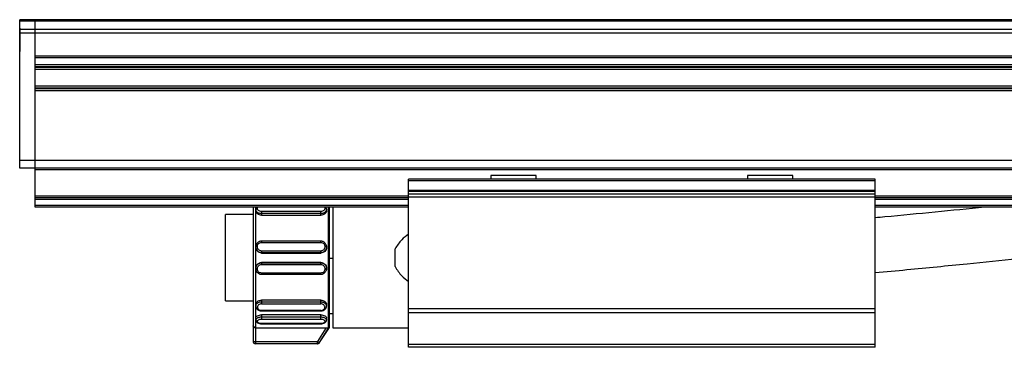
# Model space of a CAD drawing. Header units: millimetres. Extents: x -741 to 2998, y 394 to 730.
# Tile 3 of 18: x -541 to -415, y 539 to 581. Entities that reach past the tile are written whole.
import ezdxf

# ---------------------------------------------------------------- set-up
doc = ezdxf.new("R2010")
doc.units = ezdxf.units.MM

# ---------------------------------------------------------------- blocks, each defined once
blk = doc.blocks.new('Drawing View2')
at = {"color": 7, "linetype": 'Continuous', "lineweight": 25}
for p, q in [((-108, 32.48), (-110, 32.48)), ((-110, 32.29), (-110, 32.48)), ((-108, 32.29), (-110, 32.29)), ((-110, 31.21), (-110, 32.29)), ((-108, 32.29), (-108, 32.48)), ((1388, 32.48), (-108, 32.48)), ((-108, 32.29), (-108, 32.48)), ((-108, 32.29), (-108, 32.29)), ((1388, 32.29), (-108, 32.29)), ((-108, 31.21), (-108, 32.29)), ((-110, 31.4), (-110.01, 31.4)), ((-110.01, 31.4), (-110.01, 28.4)), ((-110, 30.76), (-110, 31.21)), ((-108, 31.21), (-110, 31.21)), ((-110, 14.4), (-110, 30.76)), ((-108, 30.76), (-110, 30.76)), ((-108, 30.76), (-108, 31.21)), ((1388, 31.21), (-108, 31.21)), ((-108, 14.4), (-108, 30.76)), ((1388, 30.76), (-108, 30.76)), ((-108, 27.81), (-108, 30.76)), ((-110.01, 28.4), (-110, 28.4)), ((1388, 27.81), (-108, 27.81)), ((1388, 27.56), (-108, 27.56)), ((-108, 26.66), (-108, 27.56)), ((1388, 26.66), (-108, 26.66)), ((1388, 26.41), (-108, 26.41)), ((1388, 26.32), (-108, 26.32)), ((1388, 26.08), (-108, 26.08)), ((1388, 23.95), (-108, 23.95)), ((1388, 23.7), (-108, 23.7)), ((1388, 23.61), (-108, 23.61)), ((1388, 23.36), (-108, 23.36)), ((-108, 14.4), (-108, 23.36)), ((-108, 14.4), (-110, 14.4)), ((-110, 13.4), (-110, 14.4)), ((1388, 14.4), (-108, 14.4)), ((-108, 13.4), (-108, 14.4)), ((-108, 13.4), (-110, 13.4)), ((1388, 13.4), (-108, 13.4)), ((-108, 13.2), (-108, 13.4)), ((1388, 13.2), (-108, 13.2)), ((-108, 9.79), (-108, 13.2)), ((-60, 11.79), (-60, 11.99)), ((0, 11.99), (-60, 11.99)), ((0, 11.79), (-60, 11.79)), ((-60, 10.53), (-60, 11.79)), ((-49.41, 12.45), (-49.41, 12)), ((-43.59, 12.45), (-49.41, 12.45)), ((-49.41, 12), (-49.4, 11.99)), ((-43.59, 12), (-49.41, 12)), ((-43.6, 11.99), (-43.59, 12)), ((-43.59, 12), (-43.59, 12.45)), ((-16.41, 12.45), (-16.41, 12)), ((-10.6, 12.45), (-16.41, 12.45)), ((-16.41, 12), (-16.4, 11.99)), ((-10.6, 12), (-16.41, 12)), ((-10.6, 12), (-10.6, 12.45)), ((-10.6, 11.99), (-10.6, 12)), ((0, 11.79), (0, 11.99)), ((0, 10.53), (0, 11.79)), ((-60, 10.39), (-60, 10.53)), ((0, 10.53), (-60, 10.53)), ((0, 10.39), (-60, 10.39)), ((-60, 10.08), (-60, 10.39)), ((0, 10.39), (0, 10.53)), ((0, 10.08), (0, 10.39)), ((-108, 9.59), (-108, 9.79)), ((-60, 9.79), (-108, 9.79)), ((-60, 9.59), (-108, 9.59)), ((-108, 9.39), (-108, 9.59)), ((-108, 8.59), (-108, 9.39)), ((-60, 9.39), (-108, 9.39)), ((0, 10.08), (-60, 10.08)), ((-60, 9.68), (-60, 10.08)), ((0, 9.68), (-60, 9.68)), ((-60, -4.67), (-60, 9.68)), ((0, 9.68), (0, 10.08)), ((1280, 9.79), (0, 9.79)), ((0, -4.67), (0, 9.68)), ((1280, 9.59), (0, 9.59)), ((1280, 9.39), (0, 9.39)), ((-108, 8.39), (-108, 8.59)), ((-60, 8.59), (-108, 8.59)), ((-60, 8.39), (-108, 8.39)), ((-80, 8.39), (-80, -6.87)), ((-79.65, 8.13), (-79.65, 7.93)), ((-71.3, 7.83), (-78.9, 7.83)), ((-70.55, 7.93), (-70.55, 8.13)), ((-70.28, -7.17), (-70.28, 8.39)), ((-70.18, -7.05), (-70.18, 8.39)), ((-69.73, 8.39), (-69.73, 1.8)), ((1280, 8.59), (0, 8.59)), ((1280, 8.39), (0, 8.39)), ((-80, 7.45), (-83.53, 7.45)), ((-83.53, -3.65), (-83.53, 7.45)), ((-71.3, 7.56), (-78.9, 7.56)), ((-78.9, 7.56), (-78.9, 7.35)), ((-78.9, 7.35), (-71.3, 7.35)), ((-71.3, 7.35), (-71.3, 7.56)), ((-78.95, 4.02), (-78.9, 4.03)), ((-71.3, 4.03), (-78.9, 4.03)), ((-78.9, 3.87), (-71.3, 3.87)), ((-71.3, 4.03), (-71.25, 4.02)), ((-79.65, 3.29), (-79.63, 3.41)), ((-79.65, 3.29), (-79.65, 3.24)), ((-79.63, 3.41), (-79.61, 3.53)), ((-71.3, 2.76), (-78.9, 2.76)), ((-71.3, 2.54), (-78.9, 2.54)), ((-78.9, 2.54), (-78.9, 2.5)), ((-71.3, 2.5), (-71.3, 2.54)), ((-70.59, 3.53), (-70.57, 3.41)), ((-70.55, 3.24), (-70.55, 3.29)), ((-61.73, 0.76), (-61.73, 3.04)), ((-78.9, 2.5), (-71.3, 2.5)), ((-78.9, 1.3), (-78.9, 1.25)), ((-71.3, 1.3), (-78.9, 1.3)), ((-71.3, 1.25), (-71.3, 1.3)), ((-69.73, 1.82), (-70.18, 1.82)), ((-69.73, 1.8), (-69.73, -7.1)), ((-79.65, 0.55), (-79.65, 0.51)), ((-79.63, 0.39), (-79.65, 0.51)), ((-79.61, 0.27), (-79.63, 0.39)), ((-78.9, 1.25), (-71.3, 1.25)), ((-78.9, 1.04), (-71.3, 1.04)), ((-70.55, 0.51), (-70.55, 0.55)), ((-78.9, -0.23), (-78.95, -0.22)), ((-71.3, -0.07), (-78.9, -0.07)), ((-78.9, -0.23), (-71.3, -0.23)), ((-71.25, -0.22), (-71.3, -0.23)), ((-83.53, -3.65), (-80, -3.65)), ((-71.3, -3.55), (-78.9, -3.55)), ((-78.9, -3.55), (-78.9, -3.76)), ((-78.9, -3.76), (-71.3, -3.76)), ((-71.3, -3.76), (-71.3, -3.55)), ((-79.65, -4.13), (-79.65, -4.33)), ((-78.9, -4.03), (-71.3, -4.03)), ((-71.3, -4.87), (-78.9, -4.87)), ((-78.9, -4.93), (-71.3, -4.93)), ((-70.55, -4.33), (-70.55, -4.13)), ((0, -4.67), (-60, -4.67)), ((-60, -5.18), (-60, -4.67)), ((0, -5.18), (0, -4.67)), ((-79.65, -5.86), (-79.65, -6.12)), ((-71.3, -5.44), (-78.9, -5.44)), ((-78.9, -5.44), (-78.9, -5.71)), ((-78.9, -5.71), (-71.3, -5.71)), ((-78.9, -5.98), (-71.3, -5.98)), ((-71.3, -5.71), (-71.3, -5.44)), ((-70.55, -6.12), (-70.55, -5.86)), ((-70.18, -5.25), (-69.73, -5.25)), ((0, -5.18), (-60, -5.18)), ((-60, -9.25), (-60, -5.18)), ((0, -9.25), (0, -5.18)), ((-80, -6.87), (-80, -8.85)), ((-70.62, -7.15), (-79.7, -7.15)), ((-79.7, -7.15), (-79.7, -8.85)), ((-71.3, -6.57), (-78.9, -6.57)), ((-78.9, -6.59), (-71.3, -6.59)), ((-70.62, -7.15), (-71.72, -8.85)), ((-71.47, -9.01), (-70.28, -7.17)), ((-71.45, -9.01), (-70.18, -7.05)), ((-69.73, -7.1), (-60, -7.1)), ((-79.7, -8.85), (-71.72, -8.85)), ((-71.72, -9.15), (-71.72, -8.85)), ((-71.72, -9.15), (-79.7, -9.15)), ((0, -9.25), (-60, -9.25)), ((-60, -9.61), (-60, -9.25)), ((0, -9.61), (-60, -9.61)), ((0, -9.61), (0, -9.25))]:
    blk.add_line(p, q, dxfattribs=at)
at = {"color": 7, "linetype": 'Continuous', "lineweight": 25, "flags": 128}
for points in [[(-79.7, 8.39), (-79.7, 7.23), (-79.7, 5.59), (-79.7, 3.78), (-79.7, 1.9), (-79.7, 0.01), (-79.7, -1.79), (-79.7, -3.43), (-79.7, -4.84), (-79.7, -5.96), (-79.7, -6.74), (-79.7, -7.15)], [(-80, -8.85), (-79.99, -8.85), (-79.98, -8.85), (-79.95, -8.85), (-79.91, -8.85), (-79.87, -8.85), (-79.81, -8.85), (-79.76, -8.85), (-79.7, -8.85)], [(-79.7, -8.85), (-79.7, -8.9), (-79.7, -8.96), (-79.7, -9.01), (-79.7, -9.06), (-79.7, -9.1), (-79.7, -9.12), (-79.7, -9.14), (-79.7, -9.15)]]:
    blk.add_lwpolyline(points, dxfattribs=at)
at = {"color": 7, "linetype": 'Continuous', "lineweight": 25}
for centre, radius, start, end in [((-79.7, -8.85), 0.3, 180, 270), ((-71.72, -8.85), 0.3, 270.0085, 327.0566), ((-71.46, -0.28), 8.73, 269.9608, 270.0593)]:
    blk.add_arc(centre, radius, start, end, dxfattribs=at)
for points, knots in [([(-79.57, 8.39), (-79.58, 8.38), (-79.61, 8.33), (-79.64, 8.24), (-79.65, 8.16), (-79.65, 8.12)], [0, 0, 0, 0, 0.132175, 0.566026, 1, 1, 1, 1]), ([(-78.9, 7.56), (-78.98, 7.56), (-79.12, 7.57), (-79.3, 7.64), (-79.44, 7.72), (-79.54, 7.82), (-79.63, 7.96), (-79.64, 8.06), (-79.65, 8.13)], [0, 0, 0, 0, 0.215829, 0.349716, 0.500633, 0.651427, 0.785194, 1, 1, 1, 1]), ([(-78.9, 7.35), (-79, 7.36), (-79.19, 7.37), (-79.44, 7.51), (-79.62, 7.71), (-79.64, 7.85), (-79.65, 7.93)], [0, 0, 0, 0, 0.250014, 0.500108, 0.750297, 1, 1, 1, 1]), ([(-78.9, 7.83), (-78.97, 7.84), (-79.12, 7.85), (-79.3, 7.95), (-79.42, 8.09), (-79.47, 8.25), (-79.43, 8.35), (-79.42, 8.39)], [0, 0, 0, 0, 0.205649, 0.412154, 0.619901, 0.828495, 1, 1, 1, 1]), ([(-70.78, 8.39), (-70.77, 8.35), (-70.73, 8.25), (-70.78, 8.09), (-70.9, 7.95), (-71.08, 7.85), (-71.23, 7.84), (-71.3, 7.83)], [0, 0, 0, 0, 0.17151, 0.380104, 0.587851, 0.794359, 1, 1, 1, 1]), ([(-70.55, 8.13), (-70.56, 8.06), (-70.57, 7.96), (-70.66, 7.83), (-70.76, 7.72), (-70.9, 7.64), (-71.08, 7.57), (-71.22, 7.56), (-71.3, 7.56)], [0, 0, 0, 0, 0.214271, 0.348146, 0.499045, 0.650324, 0.784386, 1, 1, 1, 1]), ([(-70.55, 7.93), (-70.56, 7.85), (-70.58, 7.71), (-70.76, 7.51), (-71.01, 7.37), (-71.2, 7.36), (-71.3, 7.35)], [0, 0, 0, 0, 0.249179, 0.499184, 0.75158, 1, 1, 1, 1]), ([(-70.55, 8.12), (-70.55, 8.16), (-70.56, 8.24), (-70.59, 8.33), (-70.62, 8.38), (-70.63, 8.39)], [0, 0, 0, 0, 0.434033, 0.867945, 1, 1, 1, 1]), ([(14.11, 8.39), (11.98, 8.18), (7.69, 7.75), (2.99, 7.29), (0.42, 7.06), (0, 7.02)], [0, 0, 0, 0, 0.453076, 0.911199, 1, 1, 1, 1]), ([(-78.9, 4.02), (-78.95, 4.02), (-79.05, 4.02), (-79.2, 3.97), (-79.33, 3.9), (-79.45, 3.8), (-79.54, 3.68), (-79.61, 3.55), (-79.63, 3.46), (-79.64, 3.41)], [0, 0, 0, 0, 0.143395, 0.287611, 0.432551, 0.57803, 0.723868, 0.869915, 1, 1, 1, 1]), ([(-78.9, 2.76), (-78.97, 2.77), (-79.12, 2.79), (-79.3, 2.92), (-79.42, 3.1), (-79.46, 3.32), (-79.42, 3.54), (-79.3, 3.72), (-79.12, 3.85), (-78.97, 3.86), (-78.9, 3.87)], [0, 0, 0, 0, 0.124106, 0.248734, 0.374111, 0.499999, 0.625886, 0.751263, 0.875889, 1, 1, 1, 1]), ([(-70.56, 3.41), (-70.57, 3.45), (-70.59, 3.55), (-70.66, 3.68), (-70.75, 3.8), (-70.87, 3.9), (-71, 3.97), (-71.15, 4.02), (-71.25, 4.02), (-71.3, 4.02)], [0, 0, 0, 0, 0.13122, 0.277078, 0.422725, 0.568014, 0.712764, 0.856793, 1, 1, 1, 1]), ([(-71.3, 3.87), (-71.23, 3.86), (-71.08, 3.85), (-70.9, 3.72), (-70.78, 3.54), (-70.74, 3.32), (-70.78, 3.1), (-70.9, 2.92), (-71.08, 2.79), (-71.23, 2.77), (-71.3, 2.76)], [0, 0, 0, 0, 0.124111, 0.248737, 0.374114, 0.500001, 0.625889, 0.751266, 0.875894, 1, 1, 1, 1]), ([(-60, 4.93), (-60.31, 4.71), (-61.01, 4.2), (-61.47, 3.46), (-61.73, 3.04)], [0, 0, 0, 0, 0.441864, 1, 1, 1, 1]), ([(0, 0), (1.36, 0.12), (5.31, 0.47), (11.43, 1.09), (18.34, 1.78), (24.65, 2.39), (29.75, 2.85), (34.03, 3.19), (38.04, 3.49), (43.14, 3.8), (49.35, 4.08), (53.86, 4.12), (56.3, 4.15)], [0, 0, 0, 0, 0.072791, 0.210182, 0.326759, 0.441818, 0.546998, 0.598946, 0.669891, 0.760441, 0.870495, 1, 1, 1, 1]), ([(-79.64, 3.41), (-79.64, 3.41), (-79.65, 3.35), (-79.65, 3.29), (-79.65, 3.24)], [0, 0, 0, 0, 0.098924, 1, 1, 1, 1]), ([(-78.9, 2.54), (-78.98, 2.55), (-79.12, 2.57), (-79.3, 2.65), (-79.44, 2.76), (-79.54, 2.89), (-79.63, 3.07), (-79.64, 3.2), (-79.65, 3.29)], [0, 0, 0, 0, 0.215317, 0.349093, 0.499996, 0.650773, 0.784509, 1, 1, 1, 1]), ([(-78.9, 2.5), (-79, 2.51), (-79.19, 2.53), (-79.44, 2.71), (-79.62, 2.95), (-79.64, 3.15), (-79.65, 3.24)], [0, 0, 0, 0, 0.249102, 0.500264, 0.751374, 1, 1, 1, 1]), ([(-70.55, 3.29), (-70.56, 3.2), (-70.57, 3.07), (-70.66, 2.89), (-70.76, 2.76), (-70.9, 2.65), (-71.08, 2.57), (-71.22, 2.55), (-71.3, 2.54)], [0, 0, 0, 0, 0.214783, 0.348571, 0.499371, 0.650552, 0.784526, 1, 1, 1, 1]), ([(-70.55, 3.24), (-70.56, 3.15), (-70.58, 2.95), (-70.76, 2.7), (-71.01, 2.53), (-71.2, 2.51), (-71.3, 2.5)], [0, 0, 0, 0, 0.249179, 0.499184, 0.75158, 1, 1, 1, 1]), ([(-70.57, 3.41), (-70.56, 3.37), (-70.54, 3.33), (-70.55, 3.29), (-70.55, 3.29)], [0, 0, 0, 0, 0.991335, 1, 1, 1, 1]), ([(-70.55, 3.24), (-70.55, 3.29), (-70.55, 3.35), (-70.56, 3.41), (-70.56, 3.41)], [0, 0, 0, 0, 0.908401, 1, 1, 1, 1]), ([(-79.65, 0.55), (-79.64, 0.65), (-79.62, 0.85), (-79.44, 1.09), (-79.19, 1.27), (-79, 1.29), (-78.9, 1.3)], [0, 0, 0, 0, 0.248812, 0.500086, 0.751215, 1, 1, 1, 1]), ([(-71.3, 1.3), (-71.2, 1.29), (-71.01, 1.27), (-70.75, 1.09), (-70.6, 0.85), (-70.53, 0.65), (-70.55, 0.55), (-70.55, 0.55)], [0, 0, 0, 0, 0.248209, 0.49872, 0.749554, 0.999745, 1, 1, 1, 1]), ([(-79.65, 0.51), (-79.64, 0.59), (-79.63, 0.73), (-79.54, 0.91), (-79.44, 1.04), (-79.3, 1.15), (-79.12, 1.23), (-78.98, 1.25), (-78.9, 1.25)], [0, 0, 0, 0, 0.215523, 0.349239, 0.499973, 0.650763, 0.784506, 1, 1, 1, 1]), ([(-79.65, 0.56), (-79.65, 0.5), (-79.65, 0.45), (-79.64, 0.39), (-79.64, 0.39)], [0, 0, 0, 0, 0.901328, 1, 1, 1, 1]), ([(-79.64, 0.39), (-79.63, 0.34), (-79.61, 0.25), (-79.54, 0.12), (-79.45, 0), (-79.33, -0.1), (-79.2, -0.17), (-79.05, -0.22), (-78.95, -0.22), (-78.9, -0.23)], [0, 0, 0, 0, 0.130124, 0.276165, 0.421998, 0.567471, 0.712411, 0.856614, 1, 1, 1, 1]), ([(-78.9, -0.07), (-78.97, -0.06), (-79.12, -0.05), (-79.3, 0.08), (-79.42, 0.26), (-79.46, 0.48), (-79.42, 0.7), (-79.3, 0.88), (-79.12, 1.01), (-78.97, 1.03), (-78.9, 1.04)], [0, 0, 0, 0, 0.1241056, 0.2487344, 0.3741106, 0.4999986, 0.625886, 0.7512626, 0.8758895, 1, 1, 1, 1]), ([(-71.3, 1.25), (-71.22, 1.25), (-71.08, 1.23), (-70.9, 1.15), (-70.77, 1.04), (-70.66, 0.91), (-70.57, 0.73), (-70.53, 0.51), (-70.57, 0.35), (-70.59, 0.27)], [0, 0, 0, 0, 0.178679, 0.289497, 0.414398, 0.539341, 0.650147, 0.828642, 1, 1, 1, 1]), ([(-71.3, 1.04), (-71.23, 1.03), (-71.08, 1.01), (-70.9, 0.88), (-70.78, 0.7), (-70.74, 0.48), (-70.78, 0.26), (-70.9, 0.08), (-71.08, -0.05), (-71.23, -0.06), (-71.3, -0.07)], [0, 0, 0, 0, 0.124111, 0.248737, 0.374114, 0.500001, 0.625889, 0.751266, 0.875894, 1, 1, 1, 1]), ([(-71.3, -0.23), (-71.25, -0.22), (-71.15, -0.22), (-71, -0.17), (-70.87, -0.1), (-70.75, 0), (-70.66, 0.12), (-70.59, 0.25), (-70.57, 0.34), (-70.56, 0.39)], [0, 0, 0, 0, 0.143552, 0.287922, 0.433029, 0.57867, 0.72467, 0.87088, 1, 1, 1, 1]), ([(-70.56, 0.39), (-70.56, 0.39), (-70.55, 0.45), (-70.55, 0.5), (-70.55, 0.56)], [0, 0, 0, 0, 0.105042, 1, 1, 1, 1]), ([(-61.73, 0.76), (-61.47, 0.34), (-61.01, -0.41), (-60.31, -0.91), (-60, -1.14)], [0, 0, 0, 0, 0.558136, 1, 1, 1, 1]), ([(-79.65, -4.13), (-79.65, -4.13), (-79.67, -4.06), (-79.61, -3.9), (-79.45, -3.71), (-79.2, -3.57), (-79, -3.56), (-78.9, -3.55)], [0, 0, 0, 0, 0.0001726, 0.250201, 0.5004851, 0.7493534, 1, 1, 1, 1]), ([(-79.65, -4.33), (-79.64, -4.26), (-79.63, -4.16), (-79.54, -4.03), (-79.44, -3.92), (-79.3, -3.84), (-79.12, -3.77), (-78.99, -3.76), (-78.9, -3.76)], [0, 0, 0, 0, 0.21433, 0.348286, 0.499453, 0.648965, 0.782372, 1, 1, 1, 1]), ([(-71.3, -3.55), (-71.2, -3.56), (-71.01, -3.57), (-70.76, -3.71), (-70.6, -3.9), (-70.53, -4.06), (-70.55, -4.13), (-70.55, -4.13)], [0, 0, 0, 0, 0.246617, 0.493096, 0.743351, 0.993712, 1, 1, 1, 1]), ([(-71.3, -3.76), (-71.21, -3.76), (-71.08, -3.78), (-70.9, -3.84), (-70.76, -3.92), (-70.66, -4.03), (-70.57, -4.16), (-70.56, -4.27), (-70.55, -4.33)], [0, 0, 0, 0, 0.218901, 0.351957, 0.50046, 0.651294, 0.785093, 1, 1, 1, 1]), ([(-79.65, -4.32), (-79.65, -4.36), (-79.64, -4.44), (-79.6, -4.56), (-79.52, -4.67), (-79.43, -4.76), (-79.31, -4.83), (-79.18, -4.89), (-79.04, -4.92), (-78.95, -4.93), (-78.9, -4.93)], [0, 0, 0, 0, 0.127547, 0.255057, 0.38222, 0.50868, 0.63406, 0.757971, 0.880031, 1, 1, 1, 1]), ([(-78.9, -4.03), (-78.97, -4.04), (-79.11, -4.05), (-79.29, -4.15), (-79.42, -4.29), (-79.46, -4.46), (-79.42, -4.62), (-79.3, -4.76), (-79.12, -4.85), (-78.97, -4.86), (-78.9, -4.87)], [0, 0, 0, 0, 0.1204107, 0.2439426, 0.3699217, 0.4955387, 0.6230038, 0.749648, 0.8759593, 1, 1, 1, 1]), ([(-78.9, -4.87), (-78.9, -4.89), (-78.9, -4.92), (-78.9, -4.93), (-78.9, -4.93), (-78.9, -4.93)], [0, 0, 0, 0, 0.4823337, 0.9646674, 1, 1, 1, 1]), ([(-71.3, -4.87), (-71.23, -4.87), (-71.09, -4.86), (-70.91, -4.76), (-70.78, -4.63), (-70.74, -4.47), (-70.78, -4.3), (-70.9, -4.16), (-71.08, -4.05), (-71.23, -4.04), (-71.3, -4.03)], [0, 0, 0, 0, 0.120506, 0.244024, 0.369966, 0.495563, 0.623129, 0.749761, 0.875999, 1, 1, 1, 1]), ([(-71.3, -4.93), (-71.25, -4.93), (-71.16, -4.93), (-71.02, -4.89), (-70.89, -4.84), (-70.77, -4.76), (-70.67, -4.67), (-70.6, -4.56), (-70.56, -4.45), (-70.55, -4.36), (-70.55, -4.32)], [0, 0, 0, 0, 0.119967, 0.242026, 0.365936, 0.491316, 0.617777, 0.744941, 0.872452, 1, 1, 1, 1]), ([(-71.3, -4.93), (-71.3, -4.93), (-71.3, -4.93), (-71.3, -4.92), (-71.3, -4.89), (-71.3, -4.87)], [0, 0, 0, 0, 0.043345, 0.521673, 1, 1, 1, 1]), ([(-79.65, -5.86), (-79.65, -5.86), (-79.67, -5.81), (-79.6, -5.7), (-79.45, -5.56), (-79.19, -5.46), (-79, -5.45), (-78.9, -5.44)], [0, 0, 0, 0, 0.000131, 0.249937, 0.500148, 0.750171, 1, 1, 1, 1]), ([(-79.65, -6.12), (-79.64, -6.07), (-79.63, -6), (-79.54, -5.9), (-79.44, -5.83), (-79.3, -5.77), (-79.12, -5.72), (-78.98, -5.71), (-78.9, -5.71)], [0, 0, 0, 0, 0.215208, 0.348901, 0.499715, 0.650829, 0.784725, 1, 1, 1, 1]), ([(-79.65, -6.11), (-79.65, -6.14), (-79.64, -6.21), (-79.59, -6.3), (-79.52, -6.38), (-79.42, -6.45), (-79.3, -6.51), (-79.17, -6.55), (-79.04, -6.58), (-78.94, -6.59), (-78.9, -6.59)], [0, 0, 0, 0, 0.128896, 0.257702, 0.385944, 0.513088, 0.638581, 0.761863, 0.88245, 1, 1, 1, 1]), ([(-78.9, -6.57), (-78.97, -6.56), (-79.12, -6.55), (-79.3, -6.49), (-79.42, -6.4), (-79.46, -6.29), (-79.42, -6.17), (-79.3, -6.07), (-79.12, -5.99), (-78.97, -5.98), (-78.9, -5.98)], [0, 0, 0, 0, 0.1241105, 0.2487374, 0.374114, 0.5000014, 0.6258894, 0.7512656, 0.8758944, 1, 1, 1, 1]), ([(-71.3, -5.44), (-71.2, -5.45), (-71.01, -5.46), (-70.75, -5.56), (-70.6, -5.7), (-70.53, -5.81), (-70.55, -5.86), (-70.55, -5.86)], [0, 0, 0, 0, 0.248209, 0.49872, 0.749553, 0.999745, 1, 1, 1, 1]), ([(-71.3, -5.71), (-71.22, -5.71), (-71.08, -5.72), (-70.9, -5.77), (-70.76, -5.83), (-70.66, -5.9), (-70.57, -6), (-70.56, -6.07), (-70.55, -6.11)], [0, 0, 0, 0, 0.2159, 0.349804, 0.500724, 0.651695, 0.785583, 1, 1, 1, 1]), ([(-71.3, -5.98), (-71.23, -5.98), (-71.08, -5.99), (-70.9, -6.07), (-70.78, -6.17), (-70.74, -6.29), (-70.78, -6.4), (-70.9, -6.49), (-71.08, -6.55), (-71.23, -6.56), (-71.3, -6.57)], [0, 0, 0, 0, 0.124111, 0.248737, 0.374114, 0.500001, 0.625889, 0.751266, 0.875894, 1, 1, 1, 1]), ([(-71.3, -6.59), (-71.26, -6.59), (-71.16, -6.58), (-71.03, -6.55), (-70.9, -6.51), (-70.78, -6.45), (-70.68, -6.38), (-70.61, -6.3), (-70.56, -6.21), (-70.55, -6.14), (-70.55, -6.11)], [0, 0, 0, 0, 0.117549, 0.238129, 0.361417, 0.486909, 0.614053, 0.742295, 0.871102, 1, 1, 1, 1]), ([(-79.7, -7.15), (-79.74, -7.11), (-79.8, -7.05), (-79.89, -6.96), (-79.95, -6.91), (-79.99, -6.87), (-80, -6.87), (-80, -6.87)], [0, 0, 0, 0, 0.267546, 0.492406, 0.671733, 0.84459, 1, 1, 1, 1]), ([(-78.9, -6.57), (-78.9, -6.58), (-78.9, -6.59), (-78.9, -6.59), (-78.9, -6.59)], [0, 0, 0, 0, 0.770215, 1, 1, 1, 1]), ([(-71.3, -6.59), (-71.3, -6.59), (-71.3, -6.59), (-71.3, -6.58), (-71.3, -6.57)], [0, 0, 0, 0, 0.229785, 1, 1, 1, 1]), ([(-70.28, -7.17), (-70.28, -7.17), (-70.28, -7.17), (-70.3, -7.16), (-70.33, -7.16), (-70.38, -7.15), (-70.47, -7.15), (-70.57, -7.15), (-70.62, -7.15)], [0, 0, 0, 0, 0.107501, 0.216773, 0.329066, 0.445532, 0.688974, 1, 1, 1, 1]), ([(-71.72, -9.15), (-71.71, -9.15), (-71.71, -9.15), (-71.71, -9.15), (-71.71, -9.15)], [0, 0, 0, 0, 0.9475924, 1, 1, 1, 1]), ([(-71.71, -9.15), (-71.71, -9.15), (-71.7, -9.15), (-71.7, -9.15), (-71.7, -9.15), (-71.7, -9.15), (-71.7, -9.15), (-71.7, -9.15), (-71.69, -9.15), (-71.68, -9.14), (-71.66, -9.14), (-71.65, -9.14), (-71.65, -9.14)], [0, 0, 0, 0, 0.18453, 0.535394, 0.710843, 0.798695, 0.833522, 0.848976, 0.86355, 0.897996, 0.966794, 1, 1, 1, 1]), ([(-71.65, -9.14), (-71.64, -9.14), (-71.6, -9.13), (-71.53, -9.09), (-71.47, -9.05), (-71.46, -9.01), (-71.45, -9.01)], [0, 0, 0, 0, 0.101499, 0.557019, 0.913457, 1, 1, 1, 1])]:
    blk.add_open_spline(points, degree=3, knots=knots, dxfattribs=at)
for points in [[(-78.9, 7.83), (-78.9, 7.81), (-78.9, 7.76), (-78.9, 7.69), (-78.9, 7.61), (-78.9, 7.57), (-78.9, 7.56)], [(-71.3, 7.56), (-71.3, 7.57), (-71.3, 7.61), (-71.3, 7.69), (-71.3, 7.76), (-71.3, 7.81), (-71.3, 7.83)], [(-78.9, 4.03), (-78.9, 4.03), (-78.9, 4.03), (-78.9, 4), (-78.9, 3.94), (-78.9, 3.9), (-78.9, 3.87)], [(-71.3, 3.87), (-71.3, 3.9), (-71.3, 3.94), (-71.3, 4), (-71.3, 4.03), (-71.3, 4.03), (-71.3, 4.03)], [(-78.9, 2.76), (-78.9, 2.73), (-78.9, 2.68), (-78.9, 2.62), (-78.9, 2.56), (-78.9, 2.55), (-78.9, 2.54)], [(-71.3, 2.54), (-71.3, 2.55), (-71.3, 2.56), (-71.3, 2.62), (-71.3, 2.68), (-71.3, 2.73), (-71.3, 2.76)], [(-78.9, 1.25), (-78.9, 1.25), (-78.9, 1.23), (-78.9, 1.18), (-78.9, 1.11), (-78.9, 1.06), (-78.9, 1.04)], [(-71.3, 1.04), (-71.3, 1.06), (-71.3, 1.11), (-71.3, 1.18), (-71.3, 1.23), (-71.3, 1.25), (-71.3, 1.25)], [(-78.9, -0.07), (-78.9, -0.1), (-78.9, -0.15), (-78.9, -0.2), (-78.9, -0.23), (-78.9, -0.23), (-78.9, -0.23)], [(-71.3, -0.23), (-71.3, -0.23), (-71.3, -0.23), (-71.3, -0.2), (-71.3, -0.15), (-71.3, -0.1), (-71.3, -0.07)], [(-78.9, -3.76), (-78.9, -3.78), (-78.9, -3.81), (-78.9, -3.89), (-78.9, -3.97), (-78.9, -4.01), (-78.9, -4.03)], [(-71.3, -4.03), (-71.3, -4.01), (-71.3, -3.97), (-71.3, -3.89), (-71.3, -3.81), (-71.3, -3.78), (-71.3, -3.76)], [(-78.9, -5.71), (-78.9, -5.73), (-78.9, -5.78), (-78.9, -5.86), (-78.9, -5.93), (-78.9, -5.96), (-78.9, -5.98)], [(-71.3, -5.98), (-71.3, -5.96), (-71.3, -5.93), (-71.3, -5.86), (-71.3, -5.78), (-71.3, -5.73), (-71.3, -5.71)], [(-71.72, -8.85), (-71.69, -8.87), (-71.62, -8.91), (-71.54, -8.96), (-71.48, -9), (-71.47, -9.01), (-71.47, -9.01)]]:
    blk.add_open_spline(points, degree=3, dxfattribs=at)

msp = doc.modelspace()

# ---------------------------------------------------------------- block references
at = {"color": 7, "linetype": 'Continuous', "lineweight": 25}
msp.add_blockref('Drawing View2', (-431.28, 548.25), dxfattribs=at)

doc.saveas('drawing.dxf')
